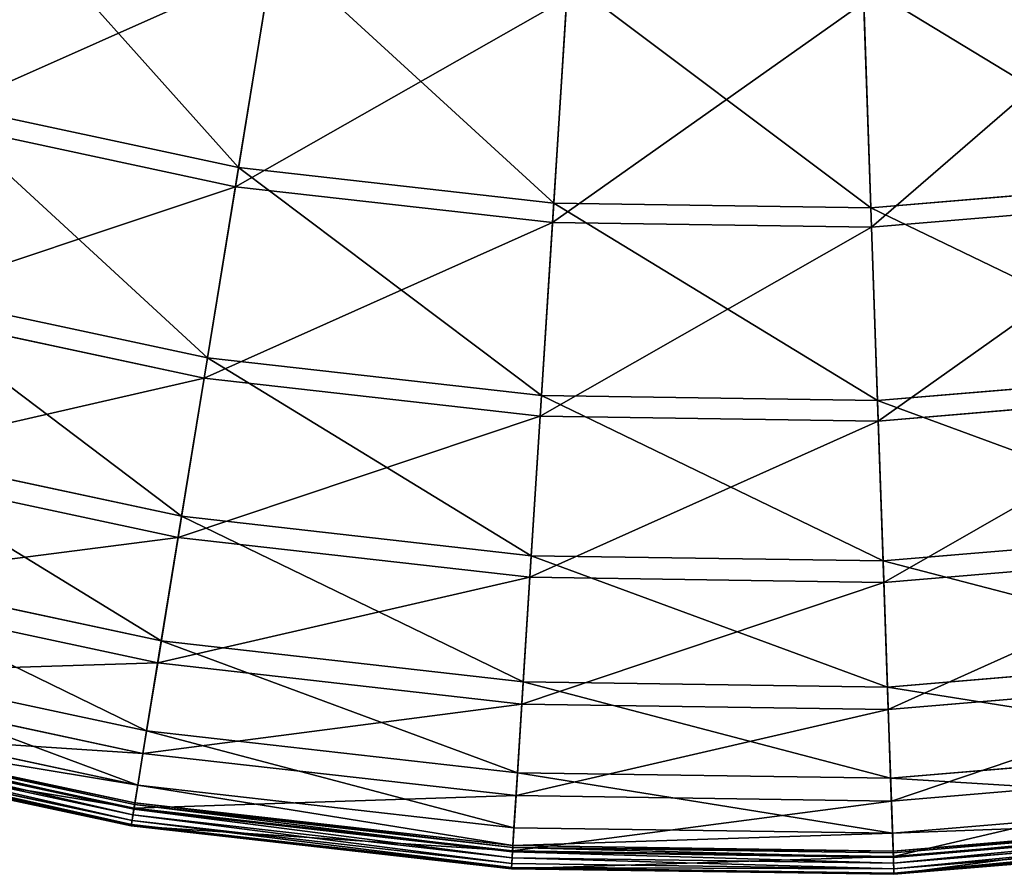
# Model space of a CAD drawing. Extents: x 0 to 923, y 0 to 335.
# Tile 11 of 164: x 136 to 178, y 0 to 37. Entities that reach past the tile are written whole.
import ezdxf

# ---------------------------------------------------------------- set-up
doc = ezdxf.new("R2010")
doc.units = 0
doc.layers.get('0').update_dxf_attribs({"color": 13, "linetype": 'CONTINUOUS'})

# ---------------------------------------------------------------- blocks, each defined once
blk = doc.blocks.new('GROUP_4')
for p, q in [((145.044, 30.385, 91.112), (146.59, 39.859, 104.039)), ((144.91, 29.563, 91.669), (146.465, 39.095, 104.675)), ((158.581, 28.854, 91.112), (159.191, 38.433, 104.039)), ((172.204, 28.657, 91.112), (171.871, 38.25, 104.039)), ((158.528, 28.023, 91.669), (159.142, 37.661, 104.675)), ((171.898, 37.476, 104.675), (172.232, 27.824, 91.669)), ((131.722, 33.237, 91.112), (145.044, 30.385, 91.112)), ((144.91, 29.563, 91.669), (131.508, 32.432, 91.669)), ((143.71, 22.21, 77.308), (145.044, 30.385, 91.112)), ((145.044, 30.385, 91.112), (158.581, 28.854, 91.112)), ((172.204, 28.657, 91.112), (185.78, 29.796, 91.112)), ((143.568, 21.338, 77.78), (144.91, 29.563, 91.669)), ((158.528, 28.023, 91.669), (144.91, 29.563, 91.669)), ((158.055, 20.587, 77.308), (158.581, 28.854, 91.112)), ((158.581, 28.854, 91.112), (172.204, 28.657, 91.112)), ((185.89, 28.97, 91.669), (172.232, 27.824, 91.669)), ((172.49, 20.378, 77.308), (172.204, 28.657, 91.112)), ((157.999, 19.705, 77.78), (158.528, 28.023, 91.669)), ((172.232, 27.824, 91.669), (158.528, 28.023, 91.669)), ((172.232, 27.824, 91.669), (172.521, 19.495, 77.78)), ((129.593, 25.231, 77.308), (143.71, 22.21, 77.308)), ((143.568, 21.338, 77.78), (129.366, 24.377, 77.78)), ((142.6, 15.41, 62.759), (143.71, 22.21, 77.308)), ((143.71, 22.21, 77.308), (158.055, 20.587, 77.308)), ((172.49, 20.378, 77.308), (186.876, 21.585, 77.308)), ((142.451, 14.497, 63.143), (143.568, 21.338, 77.78)), ((157.999, 19.705, 77.78), (143.568, 21.338, 77.78)), ((157.617, 13.712, 62.759), (158.055, 20.587, 77.308)), ((158.055, 20.587, 77.308), (172.49, 20.378, 77.308)), ((172.729, 13.493, 62.759), (172.49, 20.378, 77.308)), ((186.993, 20.709, 77.78), (172.521, 19.495, 77.78)), ((157.559, 12.788, 63.143), (157.999, 19.705, 77.78)), ((172.521, 19.495, 77.78), (157.999, 19.705, 77.78)), ((172.521, 19.495, 77.78), (172.761, 12.567, 63.143)), ((127.822, 18.573, 62.759), (142.6, 15.41, 62.759)), ((142.451, 14.497, 63.143), (127.584, 17.678, 63.143)), ((141.726, 10.053, 47.606), (142.6, 15.41, 62.759)), ((142.6, 15.41, 62.759), (157.617, 13.712, 62.759)), ((141.572, 9.106, 47.897), (142.451, 14.497, 63.143)), ((157.559, 12.788, 63.143), (142.451, 14.497, 63.143)), ((172.729, 13.493, 62.759), (187.788, 14.756, 62.759)), ((157.273, 8.294, 47.606), (157.617, 13.712, 62.759)), ((157.617, 13.712, 62.759), (172.729, 13.493, 62.759)), ((187.911, 13.839, 63.143), (172.761, 12.567, 63.143)), ((126.427, 13.327, 47.606), (141.726, 10.053, 47.606)), ((172.916, 8.068, 47.606), (172.729, 13.493, 62.759)), ((157.212, 7.337, 47.897), (157.559, 12.788, 63.143)), ((172.761, 12.567, 63.143), (157.559, 12.788, 63.143)), ((141.572, 9.106, 47.897), (126.181, 12.4, 47.897)), ((172.761, 12.567, 63.143), (172.95, 7.109, 47.897)), ((141.096, 6.189, 31.994), (141.726, 10.053, 47.606)), ((141.726, 10.053, 47.606), (157.273, 8.294, 47.606)), ((125.421, 9.543, 31.994), (141.096, 6.189, 31.994)), ((172.916, 8.068, 47.606), (188.507, 9.376, 47.606)), ((140.938, 5.219, 32.19), (141.572, 9.106, 47.897)), ((157.212, 7.337, 47.897), (141.572, 9.106, 47.897)), ((140.938, 5.219, 32.19), (125.168, 8.593, 32.19)), ((157.024, 4.387, 31.994), (157.273, 8.294, 47.606)), ((157.273, 8.294, 47.606), (172.916, 8.068, 47.606)), ((173.052, 4.155, 31.994), (172.916, 8.068, 47.606)), ((188.634, 8.425, 47.897), (172.95, 7.109, 47.897)), ((124.813, 7.258, 16.074), (140.715, 3.855, 16.074)), ((156.961, 3.406, 32.19), (157.212, 7.337, 47.897)), ((172.95, 7.109, 47.897), (157.212, 7.337, 47.897)), ((172.95, 7.109, 47.897), (173.086, 3.172, 32.19)), ((140.579, 3.019, 0.204), (124.596, 6.439, 0.204)), ((124.616, 6.516, 0.45), (140.591, 3.097, 0.45)), ((124.481, 6.009, -0.025), (140.507, 2.579, -0.025)), ((140.548, 2.829, 0.03), (124.546, 6.254, 0.03)), ((140.554, 2.871, 16.173), (124.557, 6.294, 16.173)), ((140.715, 3.855, 16.074), (141.096, 6.189, 31.994)), ((141.096, 6.189, 31.994), (157.024, 4.387, 31.994)), ((124.359, 5.549, 0.499), (140.43, 2.11, 0.499)), ((124.373, 5.602, 0.246), (140.439, 2.164, 0.246)), ((124.418, 5.77, 0.055), (140.467, 2.336, 0.055)), ((140.554, 2.871, 16.173), (140.938, 5.219, 32.19)), ((156.961, 3.406, 32.19), (140.938, 5.219, 32.19)), ((173.052, 4.155, 31.994), (189.026, 5.495, 31.994)), ((156.874, 2.027, 16.074), (157.024, 4.387, 31.994)), ((157.024, 4.387, 31.994), (173.052, 4.155, 31.994)), ((189.156, 4.521, 32.19), (173.086, 3.172, 32.19)), ((140.591, 3.097, 0.45), (140.715, 3.855, 16.074)), ((140.715, 3.855, 16.074), (156.874, 2.027, 16.074)), ((173.134, 1.792, 16.074), (173.052, 4.155, 31.994)), ((156.81, 1.032, 16.173), (156.961, 3.406, 32.19)), ((173.086, 3.172, 32.19), (156.961, 3.406, 32.19)), ((140.579, 3.019, 0.204), (140.548, 2.829, 0.03)), ((140.591, 3.097, 0.45), (140.579, 3.019, 0.204)), ((156.82, 1.181, 0.204), (140.579, 3.019, 0.204)), ((140.591, 3.097, 0.45), (156.825, 1.26, 0.45)), ((173.086, 3.172, 32.19), (173.168, 0.795, 16.173)), ((173.134, 1.792, 16.074), (189.339, 3.151, 16.074)), ((140.43, 2.11, 0.499), (140.554, 2.871, 16.173)), ((140.467, 2.336, 0.055), (140.507, 2.579, -0.025)), ((140.548, 2.829, 0.03), (140.507, 2.579, -0.025)), ((140.507, 2.579, -0.025), (156.792, 0.737, -0.025)), ((156.808, 0.99, 0.03), (140.548, 2.829, 0.03)), ((156.81, 1.032, 16.173), (140.554, 2.871, 16.173)), ((140.43, 2.11, 0.499), (140.439, 2.164, 0.246)), ((140.439, 2.164, 0.246), (140.467, 2.336, 0.055)), ((140.439, 2.164, 0.246), (156.765, 0.317, 0.246)), ((140.467, 2.336, 0.055), (156.776, 0.491, 0.055)), ((173.16, 1.024, 0.45), (189.44, 2.39, 0.45)), ((189.451, 2.311, 0.204), (173.163, 0.945, 0.204)), ((189.471, 2.163, 16.173), (173.168, 0.795, 16.173)), ((189.476, 2.121, 0.03), (173.17, 0.753, 0.03)), ((140.43, 2.11, 0.499), (156.761, 0.262, 0.499)), ((156.825, 1.26, 0.45), (156.874, 2.027, 16.074)), ((156.874, 2.027, 16.074), (173.134, 1.792, 16.074)), ((173.16, 1.024, 0.45), (173.134, 1.792, 16.074)), ((173.179, 0.5, -0.025), (189.51, 1.87, -0.025)), ((173.187, 0.253, 0.055), (189.542, 1.625, 0.055)), ((173.193, 0.079, 0.246), (189.565, 1.453, 0.246)), ((173.195, 0.025, 0.499), (189.573, 1.399, 0.499)), ((156.761, 0.262, 0.499), (156.81, 1.032, 16.173)), ((156.808, 0.99, 0.03), (156.792, 0.737, -0.025)), ((156.82, 1.181, 0.204), (156.808, 0.99, 0.03)), ((173.17, 0.753, 0.03), (156.808, 0.99, 0.03)), ((173.168, 0.795, 16.173), (156.81, 1.032, 16.173)), ((156.825, 1.26, 0.45), (156.82, 1.181, 0.204)), ((173.163, 0.945, 0.204), (156.82, 1.181, 0.204)), ((156.825, 1.26, 0.45), (173.16, 1.024, 0.45)), ((173.16, 1.024, 0.45), (173.163, 0.945, 0.204)), ((173.163, 0.945, 0.204), (173.17, 0.753, 0.03)), ((156.765, 0.317, 0.246), (156.776, 0.491, 0.055)), ((156.776, 0.491, 0.055), (156.792, 0.737, -0.025)), ((156.776, 0.491, 0.055), (173.187, 0.253, 0.055)), ((156.792, 0.737, -0.025), (173.179, 0.5, -0.025)), ((173.168, 0.795, 16.173), (173.195, 0.025, 0.499)), ((173.17, 0.753, 0.03), (173.179, 0.5, -0.025)), ((173.187, 0.253, 0.055), (173.179, 0.5, -0.025)), ((156.761, 0.262, 0.499), (156.765, 0.317, 0.246)), ((156.761, 0.262, 0.499), (173.195, 0.025, 0.499)), ((156.765, 0.317, 0.246), (173.193, 0.079, 0.246)), ((173.193, 0.079, 0.246), (173.187, 0.253, 0.055)), ((173.195, 0.025, 0.499), (173.193, 0.079, 0.246))]:
    blk.add_line(p, q)
mesh = blk.add_polyface()
corners = [(134.189, 42.513, 104.039), (145.044, 30.385, 91.112), (131.722, 33.237, 91.112), (146.59, 39.859, 104.039)]
mesh.append_faces([[corners[k] for k in face] for face in [(0, 1, 2), (1, 0, 3)]], dxfattribs={"vtx0": -1})
mesh = blk.add_polyface()
corners = [(146.465, 39.095, 104.675), (131.508, 32.432, 91.669), (144.91, 29.563, 91.669), (133.99, 41.765, 104.675)]
mesh.append_faces([[corners[k] for k in face] for face in [(0, 1, 2), (1, 0, 3)]], dxfattribs={"vtx0": -1})
mesh = blk.add_polyface()
corners = [(146.59, 39.859, 104.039), (158.581, 28.854, 91.112), (145.044, 30.385, 91.112), (159.191, 38.433, 104.039)]
mesh.append_faces([[corners[k] for k in face] for face in [(0, 1, 2), (1, 0, 3)]], dxfattribs={"vtx0": -1})
mesh = blk.add_polyface()
corners = [(159.142, 37.661, 104.675), (144.91, 29.563, 91.669), (158.528, 28.023, 91.669), (146.465, 39.095, 104.675)]
mesh.append_faces([[corners[k] for k in face] for face in [(0, 1, 2), (1, 0, 3)]], dxfattribs={"vtx0": -1})
mesh = blk.add_polyface()
corners = [(171.871, 38.25, 104.039), (185.78, 29.796, 91.112), (172.204, 28.657, 91.112), (184.509, 39.31, 104.039)]
mesh.append_faces([[corners[k] for k in face] for face in [(0, 1, 2), (1, 0, 3)]], dxfattribs={"vtx0": -1})
mesh = blk.add_polyface()
corners = [(184.611, 38.543, 104.675), (172.232, 27.824, 91.669), (185.89, 28.97, 91.669), (171.898, 37.476, 104.675)]
mesh.append_faces([[corners[k] for k in face] for face in [(0, 1, 2), (1, 0, 3)]], dxfattribs={"vtx0": -1})
mesh = blk.add_polyface()
corners = [(159.191, 38.433, 104.039), (172.204, 28.657, 91.112), (158.581, 28.854, 91.112), (171.871, 38.25, 104.039)]
mesh.append_faces([[corners[k] for k in face] for face in [(0, 1, 2), (1, 0, 3)]], dxfattribs={"vtx0": -1})
mesh = blk.add_polyface()
corners = [(171.898, 37.476, 104.675), (158.528, 28.023, 91.669), (172.232, 27.824, 91.669), (159.142, 37.661, 104.675)]
mesh.append_faces([[corners[k] for k in face] for face in [(0, 1, 2), (1, 0, 3)]], dxfattribs={"vtx0": -1})
mesh = blk.add_polyface()
corners = [(131.722, 33.237, 91.112), (143.71, 22.21, 77.308), (129.593, 25.231, 77.308), (145.044, 30.385, 91.112)]
mesh.append_faces([[corners[k] for k in face] for face in [(0, 1, 2), (1, 0, 3)]], dxfattribs={"vtx0": -1})
mesh = blk.add_polyface()
corners = [(144.91, 29.563, 91.669), (129.366, 24.377, 77.78), (143.568, 21.338, 77.78), (131.508, 32.432, 91.669)]
mesh.append_faces([[corners[k] for k in face] for face in [(0, 1, 2), (1, 0, 3)]], dxfattribs={"vtx0": -1})
mesh = blk.add_polyface()
corners = [(145.044, 30.385, 91.112), (158.055, 20.587, 77.308), (143.71, 22.21, 77.308), (158.581, 28.854, 91.112)]
mesh.append_faces([[corners[k] for k in face] for face in [(0, 1, 2), (1, 0, 3)]], dxfattribs={"vtx0": -1})
mesh = blk.add_polyface()
corners = [(172.204, 28.657, 91.112), (186.876, 21.585, 77.308), (172.49, 20.378, 77.308), (185.78, 29.796, 91.112)]
mesh.append_faces([[corners[k] for k in face] for face in [(0, 1, 2), (1, 0, 3)]], dxfattribs={"vtx0": -1})
mesh = blk.add_polyface()
corners = [(158.528, 28.023, 91.669), (143.568, 21.338, 77.78), (157.999, 19.705, 77.78), (144.91, 29.563, 91.669)]
mesh.append_faces([[corners[k] for k in face] for face in [(0, 1, 2), (1, 0, 3)]], dxfattribs={"vtx0": -1})
mesh = blk.add_polyface()
corners = [(158.581, 28.854, 91.112), (172.49, 20.378, 77.308), (158.055, 20.587, 77.308), (172.204, 28.657, 91.112)]
mesh.append_faces([[corners[k] for k in face] for face in [(0, 1, 2), (1, 0, 3)]], dxfattribs={"vtx0": -1})
mesh = blk.add_polyface()
corners = [(185.89, 28.97, 91.669), (172.521, 19.495, 77.78), (186.993, 20.709, 77.78), (172.232, 27.824, 91.669)]
mesh.append_faces([[corners[k] for k in face] for face in [(0, 1, 2), (1, 0, 3)]], dxfattribs={"vtx0": -1})
mesh = blk.add_polyface()
corners = [(172.232, 27.824, 91.669), (157.999, 19.705, 77.78), (172.521, 19.495, 77.78), (158.528, 28.023, 91.669)]
mesh.append_faces([[corners[k] for k in face] for face in [(0, 1, 2), (1, 0, 3)]], dxfattribs={"vtx0": -1})
mesh = blk.add_polyface()
corners = [(129.593, 25.231, 77.308), (142.6, 15.41, 62.759), (127.822, 18.573, 62.759), (143.71, 22.21, 77.308)]
mesh.append_faces([[corners[k] for k in face] for face in [(0, 1, 2), (1, 0, 3)]], dxfattribs={"vtx0": -1})
mesh = blk.add_polyface()
corners = [(143.568, 21.338, 77.78), (127.584, 17.678, 63.143), (142.451, 14.497, 63.143), (129.366, 24.377, 77.78)]
mesh.append_faces([[corners[k] for k in face] for face in [(0, 1, 2), (1, 0, 3)]], dxfattribs={"vtx0": -1})
mesh = blk.add_polyface()
corners = [(143.71, 22.21, 77.308), (157.617, 13.712, 62.759), (142.6, 15.41, 62.759), (158.055, 20.587, 77.308)]
mesh.append_faces([[corners[k] for k in face] for face in [(0, 1, 2), (1, 0, 3)]], dxfattribs={"vtx0": -1})
mesh = blk.add_polyface()
corners = [(172.49, 20.378, 77.308), (187.788, 14.756, 62.759), (172.729, 13.493, 62.759), (186.876, 21.585, 77.308)]
mesh.append_faces([[corners[k] for k in face] for face in [(0, 1, 2), (1, 0, 3)]], dxfattribs={"vtx0": -1})
mesh = blk.add_polyface()
corners = [(157.999, 19.705, 77.78), (142.451, 14.497, 63.143), (157.559, 12.788, 63.143), (143.568, 21.338, 77.78)]
mesh.append_faces([[corners[k] for k in face] for face in [(0, 1, 2), (1, 0, 3)]], dxfattribs={"vtx0": -1})
mesh = blk.add_polyface()
corners = [(158.055, 20.587, 77.308), (172.729, 13.493, 62.759), (157.617, 13.712, 62.759), (172.49, 20.378, 77.308)]
mesh.append_faces([[corners[k] for k in face] for face in [(0, 1, 2), (1, 0, 3)]], dxfattribs={"vtx0": -1})
mesh = blk.add_polyface()
corners = [(186.993, 20.709, 77.78), (172.761, 12.567, 63.143), (187.911, 13.839, 63.143), (172.521, 19.495, 77.78)]
mesh.append_faces([[corners[k] for k in face] for face in [(0, 1, 2), (1, 0, 3)]], dxfattribs={"vtx0": -1})
mesh = blk.add_polyface()
corners = [(172.521, 19.495, 77.78), (157.559, 12.788, 63.143), (172.761, 12.567, 63.143), (157.999, 19.705, 77.78)]
mesh.append_faces([[corners[k] for k in face] for face in [(0, 1, 2), (1, 0, 3)]], dxfattribs={"vtx0": -1})
mesh = blk.add_polyface()
corners = [(127.822, 18.573, 62.759), (141.726, 10.053, 47.606), (126.427, 13.327, 47.606), (142.6, 15.41, 62.759)]
mesh.append_faces([[corners[k] for k in face] for face in [(0, 1, 2), (1, 0, 3)]], dxfattribs={"vtx0": -1})
mesh = blk.add_polyface()
corners = [(142.451, 14.497, 63.143), (126.181, 12.4, 47.897), (141.572, 9.106, 47.897), (127.584, 17.678, 63.143)]
mesh.append_faces([[corners[k] for k in face] for face in [(0, 1, 2), (1, 0, 3)]], dxfattribs={"vtx0": -1})
mesh = blk.add_polyface()
corners = [(142.6, 15.41, 62.759), (157.273, 8.294, 47.606), (141.726, 10.053, 47.606), (157.617, 13.712, 62.759)]
mesh.append_faces([[corners[k] for k in face] for face in [(0, 1, 2), (1, 0, 3)]], dxfattribs={"vtx0": -1})
mesh = blk.add_polyface()
corners = [(157.559, 12.788, 63.143), (141.572, 9.106, 47.897), (157.212, 7.337, 47.897), (142.451, 14.497, 63.143)]
mesh.append_faces([[corners[k] for k in face] for face in [(0, 1, 2), (1, 0, 3)]], dxfattribs={"vtx0": -1})
mesh = blk.add_polyface()
corners = [(172.729, 13.493, 62.759), (188.507, 9.376, 47.606), (172.916, 8.068, 47.606), (187.788, 14.756, 62.759)]
mesh.append_faces([[corners[k] for k in face] for face in [(0, 1, 2), (1, 0, 3)]], dxfattribs={"vtx0": -1})
mesh = blk.add_polyface()
corners = [(157.617, 13.712, 62.759), (172.916, 8.068, 47.606), (157.273, 8.294, 47.606), (172.729, 13.493, 62.759)]
mesh.append_faces([[corners[k] for k in face] for face in [(0, 1, 2), (1, 0, 3)]], dxfattribs={"vtx0": -1})
mesh = blk.add_polyface()
corners = [(187.911, 13.839, 63.143), (172.95, 7.109, 47.897), (188.634, 8.425, 47.897), (172.761, 12.567, 63.143)]
mesh.append_faces([[corners[k] for k in face] for face in [(0, 1, 2), (1, 0, 3)]], dxfattribs={"vtx0": -1})
mesh = blk.add_polyface()
corners = [(126.427, 13.327, 47.606), (141.096, 6.189, 31.994), (125.421, 9.543, 31.994), (141.726, 10.053, 47.606)]
mesh.append_faces([[corners[k] for k in face] for face in [(0, 1, 2), (1, 0, 3)]], dxfattribs={"vtx0": -1})
mesh = blk.add_polyface()
corners = [(172.761, 12.567, 63.143), (157.212, 7.337, 47.897), (172.95, 7.109, 47.897), (157.559, 12.788, 63.143)]
mesh.append_faces([[corners[k] for k in face] for face in [(0, 1, 2), (1, 0, 3)]], dxfattribs={"vtx0": -1})
mesh = blk.add_polyface()
corners = [(141.572, 9.106, 47.897), (125.168, 8.593, 32.19), (140.938, 5.219, 32.19), (126.181, 12.4, 47.897)]
mesh.append_faces([[corners[k] for k in face] for face in [(0, 1, 2), (1, 0, 3)]], dxfattribs={"vtx0": -1})
mesh = blk.add_polyface()
corners = [(141.726, 10.053, 47.606), (157.024, 4.387, 31.994), (141.096, 6.189, 31.994), (157.273, 8.294, 47.606)]
mesh.append_faces([[corners[k] for k in face] for face in [(0, 1, 2), (1, 0, 3)]], dxfattribs={"vtx0": -1})
mesh = blk.add_polyface()
corners = [(125.421, 9.543, 31.994), (140.715, 3.855, 16.074), (124.813, 7.258, 16.074), (141.096, 6.189, 31.994)]
mesh.append_faces([[corners[k] for k in face] for face in [(0, 1, 2), (1, 0, 3)]], dxfattribs={"vtx0": -1})
mesh = blk.add_polyface()
corners = [(172.916, 8.068, 47.606), (189.026, 5.495, 31.994), (173.052, 4.155, 31.994), (188.507, 9.376, 47.606)]
mesh.append_faces([[corners[k] for k in face] for face in [(0, 1, 2), (1, 0, 3)]], dxfattribs={"vtx0": -1})
mesh = blk.add_polyface()
corners = [(157.212, 7.337, 47.897), (140.938, 5.219, 32.19), (156.961, 3.406, 32.19), (141.572, 9.106, 47.897)]
mesh.append_faces([[corners[k] for k in face] for face in [(0, 1, 2), (1, 0, 3)]], dxfattribs={"vtx0": -1})
mesh = blk.add_polyface()
corners = [(140.938, 5.219, 32.19), (124.557, 6.294, 16.173), (140.554, 2.871, 16.173), (125.168, 8.593, 32.19)]
mesh.append_faces([[corners[k] for k in face] for face in [(0, 1, 2), (1, 0, 3)]], dxfattribs={"vtx0": -1})
mesh = blk.add_polyface()
corners = [(157.273, 8.294, 47.606), (173.052, 4.155, 31.994), (157.024, 4.387, 31.994), (172.916, 8.068, 47.606)]
mesh.append_faces([[corners[k] for k in face] for face in [(0, 1, 2), (1, 0, 3)]], dxfattribs={"vtx0": -1})
mesh = blk.add_polyface()
corners = [(188.634, 8.425, 47.897), (173.086, 3.172, 32.19), (189.156, 4.521, 32.19), (172.95, 7.109, 47.897)]
mesh.append_faces([[corners[k] for k in face] for face in [(0, 1, 2), (1, 0, 3)]], dxfattribs={"vtx0": -1})
mesh = blk.add_polyface()
corners = [(124.616, 6.516, 0.45), (140.715, 3.855, 16.074), (140.591, 3.097, 0.45), (124.813, 7.258, 16.074)]
mesh.append_faces([[corners[k] for k in face] for face in [(0, 1, 2), (1, 0, 3)]], dxfattribs={"vtx0": -1})
mesh = blk.add_polyface()
corners = [(172.95, 7.109, 47.897), (156.961, 3.406, 32.19), (173.086, 3.172, 32.19), (157.212, 7.337, 47.897)]
mesh.append_faces([[corners[k] for k in face] for face in [(0, 1, 2), (1, 0, 3)]], dxfattribs={"vtx0": -1})
mesh = blk.add_polyface()
corners = [(124.596, 6.439, 0.204), (140.548, 2.829, 0.03), (124.546, 6.254, 0.03), (140.579, 3.019, 0.204)]
mesh.append_faces([[corners[k] for k in face] for face in [(0, 1, 2), (1, 0, 3)]], dxfattribs={"vtx0": -1})
mesh = blk.add_polyface()
corners = [(124.596, 6.439, 0.204), (140.591, 3.097, 0.45), (140.579, 3.019, 0.204), (124.616, 6.516, 0.45)]
mesh.append_faces([[corners[k] for k in face] for face in [(0, 1, 2), (1, 0, 3)]], dxfattribs={"vtx0": -1})
mesh = blk.add_polyface()
corners = [(140.554, 2.871, 16.173), (124.359, 5.549, 0.499), (140.43, 2.11, 0.499), (124.557, 6.294, 16.173)]
mesh.append_faces([[corners[k] for k in face] for face in [(0, 1, 2), (1, 0, 3)]], dxfattribs={"vtx0": -1})
mesh = blk.add_polyface()
corners = [(124.481, 6.009, -0.025), (140.467, 2.336, 0.055), (124.418, 5.77, 0.055), (140.507, 2.579, -0.025)]
mesh.append_faces([[corners[k] for k in face] for face in [(0, 1, 2), (1, 0, 3)]], dxfattribs={"vtx0": -1})
mesh = blk.add_polyface()
corners = [(124.546, 6.254, 0.03), (140.507, 2.579, -0.025), (124.481, 6.009, -0.025), (140.548, 2.829, 0.03)]
mesh.append_faces([[corners[k] for k in face] for face in [(0, 1, 2), (1, 0, 3)]], dxfattribs={"vtx0": -1})
mesh = blk.add_polyface()
corners = [(141.096, 6.189, 31.994), (156.874, 2.027, 16.074), (140.715, 3.855, 16.074), (157.024, 4.387, 31.994)]
mesh.append_faces([[corners[k] for k in face] for face in [(0, 1, 2), (1, 0, 3)]], dxfattribs={"vtx0": -1})
mesh = blk.add_polyface()
corners = [(140.43, 2.11, 0.499), (124.373, 5.602, 0.246), (140.439, 2.164, 0.246), (124.359, 5.549, 0.499)]
mesh.append_faces([[corners[k] for k in face] for face in [(0, 1, 2), (1, 0, 3)]], dxfattribs={"vtx0": -1})
mesh = blk.add_polyface()
corners = [(140.439, 2.164, 0.246), (124.418, 5.77, 0.055), (140.467, 2.336, 0.055), (124.373, 5.602, 0.246)]
mesh.append_faces([[corners[k] for k in face] for face in [(0, 1, 2), (1, 0, 3)]], dxfattribs={"vtx0": -1})
mesh = blk.add_polyface()
corners = [(156.961, 3.406, 32.19), (140.554, 2.871, 16.173), (156.81, 1.032, 16.173), (140.938, 5.219, 32.19)]
mesh.append_faces([[corners[k] for k in face] for face in [(0, 1, 2), (1, 0, 3)]], dxfattribs={"vtx0": -1})
mesh = blk.add_polyface()
corners = [(173.052, 4.155, 31.994), (189.339, 3.151, 16.074), (173.134, 1.792, 16.074), (189.026, 5.495, 31.994)]
mesh.append_faces([[corners[k] for k in face] for face in [(0, 1, 2), (1, 0, 3)]], dxfattribs={"vtx0": -1})
mesh = blk.add_polyface()
corners = [(157.024, 4.387, 31.994), (173.134, 1.792, 16.074), (156.874, 2.027, 16.074), (173.052, 4.155, 31.994)]
mesh.append_faces([[corners[k] for k in face] for face in [(0, 1, 2), (1, 0, 3)]], dxfattribs={"vtx0": -1})
mesh = blk.add_polyface()
corners = [(189.156, 4.521, 32.19), (173.168, 0.795, 16.173), (189.471, 2.163, 16.173), (173.086, 3.172, 32.19)]
mesh.append_faces([[corners[k] for k in face] for face in [(0, 1, 2), (1, 0, 3)]], dxfattribs={"vtx0": -1})
mesh = blk.add_polyface()
corners = [(140.715, 3.855, 16.074), (156.825, 1.26, 0.45), (140.591, 3.097, 0.45), (156.874, 2.027, 16.074)]
mesh.append_faces([[corners[k] for k in face] for face in [(0, 1, 2), (1, 0, 3)]], dxfattribs={"vtx0": -1})
mesh = blk.add_polyface()
corners = [(173.086, 3.172, 32.19), (156.81, 1.032, 16.173), (173.168, 0.795, 16.173), (156.961, 3.406, 32.19)]
mesh.append_faces([[corners[k] for k in face] for face in [(0, 1, 2), (1, 0, 3)]], dxfattribs={"vtx0": -1})
mesh = blk.add_polyface()
corners = [(140.579, 3.019, 0.204), (156.808, 0.99, 0.03), (140.548, 2.829, 0.03), (156.82, 1.181, 0.204)]
mesh.append_faces([[corners[k] for k in face] for face in [(0, 1, 2), (1, 0, 3)]], dxfattribs={"vtx0": -1})
mesh = blk.add_polyface()
corners = [(140.591, 3.097, 0.45), (156.82, 1.181, 0.204), (140.579, 3.019, 0.204), (156.825, 1.26, 0.45)]
mesh.append_faces([[corners[k] for k in face] for face in [(0, 1, 2), (1, 0, 3)]], dxfattribs={"vtx0": -1})
mesh = blk.add_polyface()
corners = [(173.134, 1.792, 16.074), (189.44, 2.39, 0.45), (173.16, 1.024, 0.45), (189.339, 3.151, 16.074)]
mesh.append_faces([[corners[k] for k in face] for face in [(0, 1, 2), (1, 0, 3)]], dxfattribs={"vtx0": -1})
mesh = blk.add_polyface()
corners = [(156.81, 1.032, 16.173), (140.43, 2.11, 0.499), (156.761, 0.262, 0.499), (140.554, 2.871, 16.173)]
mesh.append_faces([[corners[k] for k in face] for face in [(0, 1, 2), (1, 0, 3)]], dxfattribs={"vtx0": -1})
mesh = blk.add_polyface()
corners = [(140.507, 2.579, -0.025), (156.776, 0.491, 0.055), (140.467, 2.336, 0.055), (156.792, 0.737, -0.025)]
mesh.append_faces([[corners[k] for k in face] for face in [(0, 1, 2), (1, 0, 3)]], dxfattribs={"vtx0": -1})
mesh = blk.add_polyface()
corners = [(140.548, 2.829, 0.03), (156.792, 0.737, -0.025), (140.507, 2.579, -0.025), (156.808, 0.99, 0.03)]
mesh.append_faces([[corners[k] for k in face] for face in [(0, 1, 2), (1, 0, 3)]], dxfattribs={"vtx0": -1})
mesh = blk.add_polyface()
corners = [(156.761, 0.262, 0.499), (140.439, 2.164, 0.246), (156.765, 0.317, 0.246), (140.43, 2.11, 0.499)]
mesh.append_faces([[corners[k] for k in face] for face in [(0, 1, 2), (1, 0, 3)]], dxfattribs={"vtx0": -1})
mesh = blk.add_polyface()
corners = [(156.765, 0.317, 0.246), (140.467, 2.336, 0.055), (156.776, 0.491, 0.055), (140.439, 2.164, 0.246)]
mesh.append_faces([[corners[k] for k in face] for face in [(0, 1, 2), (1, 0, 3)]], dxfattribs={"vtx0": -1})
mesh = blk.add_polyface()
corners = [(173.16, 1.024, 0.45), (189.451, 2.311, 0.204), (173.163, 0.945, 0.204), (189.44, 2.39, 0.45)]
mesh.append_faces([[corners[k] for k in face] for face in [(0, 1, 2), (1, 0, 3)]], dxfattribs={"vtx0": -1})
mesh = blk.add_polyface()
corners = [(189.451, 2.311, 0.204), (173.17, 0.753, 0.03), (173.163, 0.945, 0.204), (189.476, 2.121, 0.03)]
mesh.append_faces([[corners[k] for k in face] for face in [(0, 1, 2), (1, 0, 3)]], dxfattribs={"vtx0": -1})
mesh = blk.add_polyface()
corners = [(189.471, 2.163, 16.173), (173.195, 0.025, 0.499), (189.573, 1.399, 0.499), (173.168, 0.795, 16.173)]
mesh.append_faces([[corners[k] for k in face] for face in [(0, 1, 2), (1, 0, 3)]], dxfattribs={"vtx0": -1})
mesh = blk.add_polyface()
corners = [(189.476, 2.121, 0.03), (173.179, 0.5, -0.025), (173.17, 0.753, 0.03), (189.51, 1.87, -0.025)]
mesh.append_faces([[corners[k] for k in face] for face in [(0, 1, 2), (1, 0, 3)]], dxfattribs={"vtx0": -1})
mesh = blk.add_polyface()
corners = [(156.825, 1.26, 0.45), (173.134, 1.792, 16.074), (173.16, 1.024, 0.45), (156.874, 2.027, 16.074)]
mesh.append_faces([[corners[k] for k in face] for face in [(0, 1, 2), (1, 0, 3)]], dxfattribs={"vtx0": -1})
mesh = blk.add_polyface()
corners = [(189.51, 1.87, -0.025), (173.187, 0.253, 0.055), (173.179, 0.5, -0.025), (189.542, 1.625, 0.055)]
mesh.append_faces([[corners[k] for k in face] for face in [(0, 1, 2), (1, 0, 3)]], dxfattribs={"vtx0": -1})
mesh = blk.add_polyface()
corners = [(189.542, 1.625, 0.055), (173.193, 0.079, 0.246), (173.187, 0.253, 0.055), (189.565, 1.453, 0.246)]
mesh.append_faces([[corners[k] for k in face] for face in [(0, 1, 2), (1, 0, 3)]], dxfattribs={"vtx0": -1})
mesh = blk.add_polyface()
corners = [(189.573, 1.399, 0.499), (173.193, 0.079, 0.246), (189.565, 1.453, 0.246), (173.195, 0.025, 0.499)]
mesh.append_faces([[corners[k] for k in face] for face in [(0, 1, 2), (1, 0, 3)]], dxfattribs={"vtx0": -1})
mesh = blk.add_polyface()
corners = [(173.168, 0.795, 16.173), (156.761, 0.262, 0.499), (173.195, 0.025, 0.499), (156.81, 1.032, 16.173)]
mesh.append_faces([[corners[k] for k in face] for face in [(0, 1, 2), (1, 0, 3)]], dxfattribs={"vtx0": -1})
mesh = blk.add_polyface()
corners = [(156.808, 0.99, 0.03), (173.179, 0.5, -0.025), (156.792, 0.737, -0.025), (173.17, 0.753, 0.03)]
mesh.append_faces([[corners[k] for k in face] for face in [(0, 1, 2), (1, 0, 3)]], dxfattribs={"vtx0": -1})
mesh = blk.add_polyface()
corners = [(156.82, 1.181, 0.204), (173.17, 0.753, 0.03), (156.808, 0.99, 0.03), (173.163, 0.945, 0.204)]
mesh.append_faces([[corners[k] for k in face] for face in [(0, 1, 2), (1, 0, 3)]], dxfattribs={"vtx0": -1})
mesh = blk.add_polyface()
corners = [(156.82, 1.181, 0.204), (173.16, 1.024, 0.45), (173.163, 0.945, 0.204), (156.825, 1.26, 0.45)]
mesh.append_faces([[corners[k] for k in face] for face in [(0, 1, 2), (1, 0, 3)]], dxfattribs={"vtx0": -1})
mesh = blk.add_polyface()
corners = [(173.187, 0.253, 0.055), (156.765, 0.317, 0.246), (156.776, 0.491, 0.055), (173.193, 0.079, 0.246)]
mesh.append_faces([[corners[k] for k in face] for face in [(0, 1, 2), (1, 0, 3)]], dxfattribs={"vtx0": -1})
mesh = blk.add_polyface()
corners = [(156.792, 0.737, -0.025), (173.187, 0.253, 0.055), (156.776, 0.491, 0.055), (173.179, 0.5, -0.025)]
mesh.append_faces([[corners[k] for k in face] for face in [(0, 1, 2), (1, 0, 3)]], dxfattribs={"vtx0": -1})
mesh = blk.add_polyface()
corners = [(173.193, 0.079, 0.246), (156.761, 0.262, 0.499), (156.765, 0.317, 0.246), (173.195, 0.025, 0.499)]
mesh.append_faces([[corners[k] for k in face] for face in [(0, 1, 2), (1, 0, 3)]], dxfattribs={"vtx0": -1})
blk = doc.blocks.new('COMPONENT_7')
blk.add_blockref('GROUP_4', (0, 0))
blk = doc.blocks.new('GROUP_7')
blk.add_blockref('COMPONENT_7', (0, 0))

msp = doc.modelspace()

# ---------------------------------------------------------------- block references
msp.add_blockref('GROUP_7', (0, 0))

doc.saveas('drawing.dxf')
